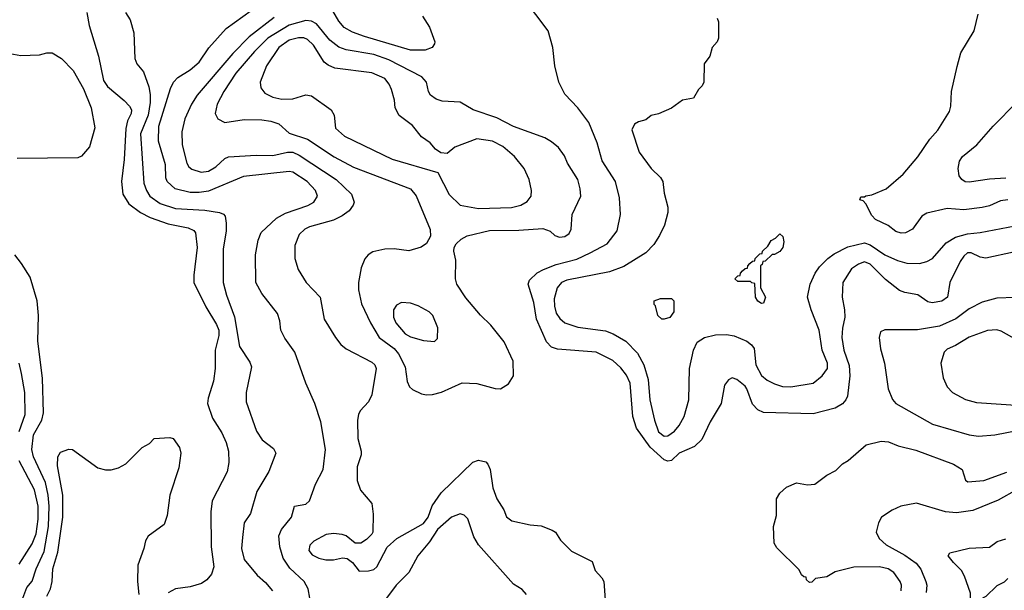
# Model space of a CAD drawing. Extents: x 997026 to 1115308, y 536381 to 619039.
# Tile 204 of 256: x 1042878 to 1048236, y 557927 to 561036. Entities that reach past the tile are written whole.
import ezdxf

# ---------------------------------------------------------------- set-up
doc = ezdxf.new("R2010")
doc.units = 0

msp = doc.modelspace()

# ---------------------------------------------------------------- linework, layer by layer
at = {"layer": '0CON20XD'}
for points in [[(1048285, 559768.8), (1048135, 559737.1), (1048105, 559742.1), (1048055, 559765.4), (1048035, 559765.4), (1048015, 559748.5), (1047995, 559717.8), (1047940, 559605), (1047927.1, 559525), (1047895, 559502.9), (1047842.8, 559492.8), (1047819.8, 559499.8), (1047765, 559536.7), (1047695, 559548.9), (1047665, 559561.5), (1047589.9, 559619.9), (1047505, 559704.6), (1047475, 559717.2), (1047442.9, 559705), (1047405, 559678.9), (1047357.3, 559605), (1047352.9, 559525), (1047366.5, 559455), (1047368.8, 559415), (1047354.7, 559355), (1047352.6, 559305), (1047363.3, 559235), (1047391.3, 559151.3), (1047394.7, 559095.3), (1047381.9, 558985), (1047374.3, 558965), (1047356.2, 558943.8), (1047315, 558920), (1047195, 558889.4), (1046925, 558895.7), (1046895, 558910), (1046865, 558942), (1046835.6, 559025), (1046825, 559040), (1046781.2, 559075), (1046755, 559084.2), (1046735, 559074), (1046712.9, 559045), (1046694.4, 558945), (1046634.4, 558845), (1046590.3, 558749.7), (1046549.3, 558710.7), (1046466.2, 558675), (1046425.7, 558634.3), (1046405, 558630.8), (1046385, 558638.6), (1046308, 558708), (1046235, 558810), (1046213.9, 558875), (1046199.1, 559055), (1046179.6, 559099.6), (1046149.6, 559139.6), (1046105, 559178.5), (1046015, 559225.4), (1045805, 559240.5), (1045771.4, 559251.4), (1045745, 559281.2), (1045690.3, 559405), (1045676.1, 559496.1), (1045645.7, 559595), (1045652.6, 559617.4), (1045693.7, 559656.3), (1045728, 559675), (1045797.9, 559702.1), (1045909.4, 559730.6), (1045982.9, 559765), (1046074.2, 559815), (1046130, 559885), (1046146.9, 559975), (1046142.2, 560065), (1046119.5, 560155), (1046046.7, 560266.7), (1046021.2, 560365), (1045975.4, 560475.4), (1045915, 560556.2), (1045845, 560630), (1045812, 560695), (1045790, 560785), (1045778.5, 560885), (1045752.9, 560975), (1045618.6, 561155)], [(1043242.9, 561075), (1043255.4, 561005), (1043307.3, 560837.3), (1043334.7, 560705), (1043355, 560672.7), (1043445.8, 560595), (1043476, 560565), (1043485.7, 560545), (1043484.4, 560525), (1043465.2, 560484.8), (1043456.4, 560443.6), (1043447.4, 560275), (1043431.8, 560155), (1043438.5, 560085), (1043472.2, 560032.2), (1043536, 559986), (1043588.7, 559958.7), (1043685.9, 559924.1), (1043795, 559902.9), (1043825, 559886.9), (1043834.5, 559875), (1043844.6, 559795), (1043825.4, 559645), (1043826.2, 559605), (1043890.8, 559470.8), (1043949.7, 559375), (1043961.6, 559345), (1043961.9, 559315), (1043942.4, 559235), (1043941.2, 559135), (1043932.6, 559067.4), (1043902.9, 558975), (1043900, 558945), (1043927.5, 558865), (1043977.5, 558785), (1044002.1, 558732.1), (1044014.6, 558685), (1044016.1, 558623.9), (1044006.6, 558573.4), (1043925.6, 558414.4), (1043918.9, 558355), (1043920.5, 558165), (1043934.6, 558055), (1043922.1, 558015), (1043896.4, 557983.6), (1043867.5, 557965), (1043805, 557946.8), (1043725, 557936.1), (1043686.8, 557913.2)], [(1043453.8, 561075), (1043480, 561035), (1043498.8, 560965), (1043504.2, 560825), (1043515.8, 560795), (1043551.2, 560751.2), (1043580.1, 560670.1), (1043587.9, 560627.9), (1043587.7, 560585), (1043576.5, 560515), (1043535.2, 560415), (1043552.9, 560145), (1043567.3, 560105), (1043586.8, 560075), (1043642.2, 560035), (1043725, 560006.7), (1043885, 559997.6), (1043965.6, 559985.6), (1043986.9, 559976.9), (1043995.7, 559965.7), (1044001.7, 559928.3), (1044001.5, 559885), (1043984.6, 559785), (1043984.6, 559605), (1044002.5, 559535), (1044047.4, 559417.4), (1044073.5, 559255), (1044129.7, 559169.7), (1044140, 559145), (1044110, 559005), (1044110, 558955), (1044167.5, 558795), (1044197.6, 558747.6), (1044259.7, 558699.7), (1044272, 558675), (1044234.4, 558575), (1044167.8, 558465), (1044134.3, 558345.7), (1044099.2, 558295), (1044090.5, 558215), (1044084.6, 558154.6), (1044100, 558095), (1044170, 558010), (1044215, 557970.8), (1044254, 557925)], [(1044320.2, 559300.2), (1044298.6, 559345), (1044292.9, 559395), (1044280, 559435), (1044195.6, 559545), (1044163.3, 559605), (1044161.8, 559755), (1044175.4, 559835), (1044192.7, 559877.3), (1044274.8, 559955.2), (1044325, 559981.1), (1044446.3, 560023.7), (1044477.8, 560042.2), (1044497.9, 560075), (1044487.7, 560105), (1044442.5, 560155), (1044365, 560206), (1044345, 560209.7), (1044095, 560182), (1043905, 560102.6), (1043855, 560094.3), (1043805.2, 560095.2), (1043723.9, 560113.9), (1043680.7, 560155), (1043674, 560175), (1043670.7, 560245), (1043633.5, 560373.5), (1043635.2, 560455), (1043698.7, 560661.3), (1043715, 560695.8), (1043739.4, 560720.6), (1043805, 560763.3), (1043854.3, 560805), (1043908.1, 560881.9), (1044001.7, 560988.3), (1044182.1, 561117.9)], [(1045070, 561055), (1045107.1, 560995), (1045136.2, 560915), (1045135.8, 560904.2), (1045122.5, 560885), (1045085, 560869.2), (1045005, 560870.7), (1044753.8, 560943.8), (1044688.6, 560968.6), (1044644, 560994), (1044615, 561027.5), (1044581.6, 561085)], [(1044261.9, 561048.1), (1044126.9, 560943.1), (1044038.2, 560851.8), (1043843.8, 560625), (1043812.3, 560575), (1043776.4, 560495), (1043760.5, 560425), (1043762.5, 560355), (1043786.9, 560255), (1043797.5, 560235), (1043815, 560220.9), (1043865, 560205.5), (1043905, 560211.2), (1043945.6, 560235), (1043995, 560280), (1044015, 560289.2), (1044165, 560297.5), (1044255, 560295.2), (1044335, 560313.8), (1044365, 560314.8), (1044398.5, 560298.5), (1044600, 560165), (1044684.2, 560085), (1044697.3, 560042.7), (1044692, 560025), (1044670, 559995), (1044632.4, 559967.6), (1044585, 559943.8), (1044455, 559907.5), (1044429.4, 559895), (1044398.1, 559865), (1044376, 559806), (1044374.3, 559735), (1044393.3, 559675), (1044437.1, 559605), (1044512.9, 559525), (1044534.3, 559405), (1044595.7, 559305), (1044626.2, 559266.2), (1044655, 559242.9), (1044795, 559170.6), (1044810, 559155), (1044816.9, 559135), (1044795, 558992.5), (1044775.6, 558954.4), (1044730.8, 558905), (1044721.1, 558885), (1044716.6, 558853.4), (1044717.5, 558755), (1044736, 558685), (1044736, 558665), (1044715, 558600), (1044714.3, 558525), (1044733, 558473), (1044795, 558400), (1044802.3, 558342.3), (1044800, 558245), (1044795, 558232.5), (1044765.9, 558204.1), (1044735, 558183.8), (1044704.1, 558184.1), (1044655, 558223.3), (1044632.3, 558232.3), (1044585, 558237.5), (1044545, 558230.8), (1044478.8, 558195), (1044456.8, 558173.2), (1044451.4, 558145), (1044470.2, 558120.2), (1044505, 558101.9), (1044543.2, 558093.2), (1044585, 558093.1), (1044635, 558104.3), (1044660.8, 558100.8), (1044688.3, 558078.3), (1044725, 558032.5), (1044776.8, 558033.2), (1044805, 558040.8), (1044821.2, 558055), (1044878.3, 558161.7), (1044930.3, 558209.7), (1045075, 558291.8), (1045100.4, 558325), (1045122.2, 558387.8), (1045170.9, 558459.1), (1045344.1, 558625.9), (1045375, 558636.2), (1045415, 558626.7), (1045426.2, 558615), (1045438.8, 558585), (1045451.9, 558485), (1045474.2, 558425), (1045513.3, 558365), (1045527.7, 558327.7), (1045555.9, 558305.9), (1045655, 558283.8), (1045715, 558278.8), (1045775.9, 558255.9), (1045793.9, 558243.9), (1045820.9, 558200.9), (1045880.9, 558140.9), (1045992.5, 558085), (1046010, 558035), (1046046.1, 557996.1), (1046056.2, 557975), (1046064, 557875)], [(1045092, 558992), (1045125, 558994.6), (1045172.6, 559007.4), (1045285, 559058), (1045365, 559053.9), (1045465, 559026.5), (1045495, 559025.7), (1045538.3, 559051.7), (1045564.3, 559095.7), (1045563.1, 559175), (1045515, 559281.2), (1045441.7, 559371.7), (1045385, 559425.8), (1045305, 559521.4), (1045256.5, 559595), (1045249.5, 559625), (1045251.4, 559725), (1045240.8, 559775), (1045242, 559795), (1045254, 559815), (1045280.2, 559839.8), (1045312.4, 559857.6), (1045435, 559888.4), (1045595, 559889.2), (1045725, 559897.7), (1045765, 559884.2), (1045790.9, 559860.9), (1045815, 559851.1), (1045845, 559854.5), (1045868, 559872), (1045878.5, 559895), (1045884.4, 559975), (1045931.8, 560075), (1045928.2, 560115), (1045914.4, 560165), (1045858.1, 560255), (1045841.9, 560295), (1045809.1, 560339.1), (1045771.2, 560371.2), (1045735, 560391.5), (1045565, 560454.6), (1045475, 560501.3), (1045346.2, 560545), (1045275, 560586.2), (1045177.6, 560592.4), (1045145, 560602.2), (1045114, 560625), (1045102.5, 560645), (1045091.4, 560695), (1045065.6, 560725), (1044886.9, 560816.9), (1044805, 560846.4), (1044655, 560872.6), (1044615, 560885.8), (1044565, 560923.8), (1044492.9, 561012.9), (1044465, 561027.9), (1044435, 561032), (1044345, 561006.3), (1044228.6, 560935), (1044155, 560862.4), (1044055, 560743.9), (1043988, 560645), (1043953.3, 560575), (1043941.2, 560525), (1043956.9, 560495), (1043995, 560476.2), (1044098.7, 560491.3), (1044195, 560490), (1044245, 560483.2), (1044287.9, 560467.9), (1044345, 560417.6), (1044445, 560385.9), (1044588.5, 560288.5), (1044695, 560231.9), (1045005, 560115.3), (1045036.3, 560076.3), (1045112.4, 559892.4), (1045112.7, 559857.3), (1045092.5, 559817.5), (1045062.6, 559797.4), (1044995, 559777.3), (1044915, 559788.5), (1044865, 559786.5), (1044799.3, 559770.7), (1044774.6, 559755.4), (1044756.3, 559733.7), (1044735.6, 559684.4), (1044721.5, 559605), (1044721.8, 559565), (1044738, 559488), (1044787.3, 559385), (1044834.7, 559305), (1044916.1, 559245), (1044940, 559215), (1044975.3, 559145), (1044986.8, 559065), (1044999.4, 559035), (1045015, 559020.6), (1045065, 558997.5), (1045092, 558992)], [(1046672.5, 561045), (1046680, 561025), (1046680, 560935), (1046672.5, 560915), (1046646.4, 560883.6), (1046633.6, 560836.4), (1046602.5, 560795), (1046600, 560695), (1046592.5, 560675), (1046572.5, 560655), (1046545, 560607.5), (1046485, 560597.5), (1046425, 560553.8), (1046355, 560523.8), (1046315, 560513.3), (1046285, 560490), (1046245, 560480), (1046224.1, 560465.9), (1046208.8, 560435), (1046248, 560315), (1046314, 560225), (1046365.6, 560175.6), (1046378, 560155), (1046385, 560090), (1046404, 560015), (1046404, 559985), (1046386.1, 559916.1), (1046360.2, 559859.8), (1046328.6, 559811.4), (1046284.7, 559765.3), (1046165, 559691.5), (1046088, 559662), (1045855, 559616.3), (1045826.5, 559605), (1045801.9, 559575), (1045786.4, 559515), (1045787.7, 559475), (1045797.3, 559437.3), (1045817.7, 559407.7), (1045845, 559385.3), (1045915, 559360.8), (1046065, 559340.4), (1046107.5, 559325), (1046177.1, 559285), (1046239.2, 559219.2), (1046275.2, 559155.2), (1046298.4, 559075), (1046306.5, 558965), (1046331.5, 558855), (1046355, 558790.9), (1046385, 558767.8), (1046405, 558769.1), (1046440.4, 558795), (1046466.2, 558825), (1046494, 558875), (1046519.3, 558965), (1046523.2, 559135), (1046544.8, 559235), (1046565, 559279.5), (1046605, 559304.6), (1046665, 559318.9), (1046725, 559320.6), (1046765, 559313.8), (1046835, 559285.3), (1046860.3, 559265), (1046873.9, 559245), (1046883.5, 559155), (1046915, 559098.4), (1046945, 559072.9), (1046985, 559051.8), (1047028.5, 559038.5), (1047074.2, 559035.8), (1047195, 559055.4), (1047245.5, 559095), (1047272.9, 559135), (1047274.6, 559165), (1047243.8, 559235), (1047228.2, 559345), (1047184.5, 559455), (1047164.5, 559525), (1047179.5, 559595), (1047206.4, 559655), (1047229.9, 559690.1), (1047274.7, 559735.3), (1047309.6, 559760.4), (1047385, 559798.8), (1047475, 559820.4), (1047505, 559810), (1047585, 559754.8), (1047655, 559723.7), (1047705, 559710.3), (1047775, 559707.5), (1047815, 559718.8), (1047844.4, 559735), (1047919, 559821), (1047970.7, 559850.7), (1048035, 559869.5), (1048105, 559877.2), (1048295, 559913.3)], [(1048254.6, 560054.6), (1048215, 560048.5), (1048155, 560022.3), (1048115, 560012.5), (1048015, 560000.9), (1047925, 560007.1), (1047815, 559982.5), (1047786.2, 559965), (1047735.8, 559894.2), (1047697.5, 559875), (1047675, 559872.5), (1047645, 559882), (1047604.1, 559914.1), (1047535, 559948), (1047515, 559970), (1047483, 560033), (1047468.3, 560048.3), (1047450, 560055), (1047455, 560070), (1047475, 560070), (1047483, 560077), (1047515, 560082.5), (1047592.5, 560115), (1047685, 560194.2), (1047765, 560288), (1047830, 560385), (1047875, 560434), (1047938.1, 560535), (1047945.6, 560565), (1047948.1, 560645), (1047979.8, 560780.2), (1047998.5, 560855), (1048071.4, 560975), (1048093.9, 561066.1)], [(1045375, 560006.7), (1045555, 560013.3), (1045605, 560026.4), (1045639.2, 560045), (1045660.6, 560075), (1045662.2, 560105), (1045650, 560165), (1045623.1, 560225), (1045569.9, 560289.9), (1045507.8, 560345), (1045451.2, 560375), (1045365, 560386.4), (1045245, 560342), (1045203.9, 560306.1), (1045170.5, 560310.5), (1045140.3, 560330.3), (1045111.2, 560365), (1045065, 560398), (1045015, 560459.2), (1044943.2, 560513.2), (1044921.4, 560555), (1044917.4, 560597.4), (1044901.4, 560655), (1044888.1, 560685), (1044864.3, 560715), (1044795, 560746), (1044592.2, 560772.2), (1044557.4, 560787.4), (1044535.2, 560805.2), (1044476.3, 560896.3), (1044445, 560928.8), (1044425, 560936.3), (1044395, 560937), (1044345, 560925.2), (1044288.9, 560885), (1044220.4, 560785), (1044187.1, 560695), (1044190.8, 560665), (1044212, 560635), (1044255.8, 560614.2), (1044303.8, 560603.8), (1044365, 560604.5), (1044435, 560626.7), (1044465, 560621.1), (1044573.1, 560545), (1044589.4, 560515), (1044596.9, 560445), (1044645, 560401.5), (1044904.1, 560275.9), (1045154.2, 560204.2), (1045215, 560084), (1045275.4, 560025.4), (1045375, 560006.7)], [(1042825, 560851.2), (1042885, 560840), (1042985, 560843.8), (1043025, 560856.2), (1043055, 560856.2), (1043105, 560823.8), (1043168.5, 560758.5), (1043225, 560658.8), (1043267.8, 560555), (1043286.6, 560446.6), (1043257.4, 560342.6), (1043215, 560293.3), (1043195, 560283.8), (1042865, 560280)], [(1048245, 560172), (1048155, 560166.9), (1048045, 560150.4), (1048023.4, 560153.4), (1048004, 560165), (1047990, 560185), (1047984.5, 560224.5), (1047992.7, 560265), (1048008.9, 560291.1), (1048086.1, 560353.9), (1048175, 560456), (1048304.1, 560585.9)], [(1046915, 559490), (1046895, 559503.3), (1046882.5, 559525), (1046878.3, 559598.3), (1046861.7, 559601.7), (1046855, 559610), (1046785, 559610), (1046770, 559625), (1046785, 559640), (1046798.3, 559641.7), (1046800, 559655), (1046811.7, 559668.3), (1046825, 559680), (1046838.3, 559681.7), (1046840, 559695), (1046851.7, 559708.3), (1046865, 559720), (1046878.3, 559721.7), (1046880, 559735), (1046905, 559760), (1046918.3, 559761.7), (1046920, 559775), (1046948.3, 559801.7), (1046967, 559833), (1046990, 559845), (1047015, 559870), (1047030, 559855), (1047036.1, 559826.1), (1047030, 559795), (1047015, 559773.3), (1046985, 559757.5), (1046972.5, 559757.5), (1046935, 559720), (1046921.7, 559718.3), (1046918.3, 559701.7), (1046910, 559695), (1046910, 559575), (1046936.2, 559525), (1046925, 559492.5), (1046915, 559490)], [(1042889.5, 557870.5), (1042917.1, 557942.9), (1042945, 557977.5), (1042967.8, 558045), (1043011.2, 558138.8), (1043034.3, 558275), (1043038.1, 558385), (1043033.6, 558445), (1043019.1, 558515), (1042953.6, 558655), (1042943.8, 558695), (1042952.5, 558775), (1042998.5, 558855), (1043008, 558895), (1043003, 559083), (1042976.2, 559285), (1042979.5, 559425), (1042973.1, 559505), (1042935, 559633.3), (1042887.8, 559707.8), (1042852.2, 559755)], [(1048295, 559522.9), (1048195, 559518.7), (1048115, 559496.8), (1048045, 559461.3), (1047972.8, 559407.2), (1047883.4, 559366.6), (1047764.3, 559345.7), (1047585, 559346.7), (1047562.5, 559335), (1047555.7, 559305), (1047562.6, 559242.6), (1047584.4, 559164.4), (1047604.4, 559025), (1047626.6, 558966.6), (1047646.2, 558945), (1047845, 558832.1), (1048045, 558774.6), (1048095, 558767.9)], [(1045135, 559282.5), (1045151.7, 559298.3), (1045153, 559357), (1045126, 559425), (1045106.2, 559445), (1045046.8, 559476.8), (1045005, 559490.8), (1044955, 559496), (1044928.8, 559481.2), (1044912.2, 559455), (1044911.5, 559415), (1044925, 559384), (1044975.7, 559325), (1045005, 559307.5), (1045075, 559287.5), (1045135, 559282.5)], [(1046385, 559403.8), (1046372.5, 559405), (1046350, 559425), (1046337.5, 559477.5), (1046330, 559485), (1046330, 559505), (1046365, 559517.5), (1046425, 559517.5), (1046437.5, 559505), (1046437.5, 559445), (1046415, 559413.3), (1046385, 559403.8)], [(1048325, 558934.7), (1048395, 558942), (1048430, 558965), (1048471.5, 559035), (1048477, 559097), (1048474.4, 559125), (1048454.5, 559164.5), (1048419.4, 559199.4), (1048368, 559235), (1048305, 559290), (1048219.3, 559339.3), (1048195, 559345.6), (1048145, 559343.1), (1048045, 559305.6), (1047969.5, 559260.5), (1047925, 559241.4), (1047908, 559225), (1047890, 559165), (1047902.5, 559085), (1047925.7, 559035), (1047954, 559005), (1048025, 558967.1), (1048085, 558950), (1048325, 558934.7)], [(1044457.5, 557885), (1044447.1, 557935), (1044426.8, 557975), (1044347.8, 558047.8), (1044312.3, 558102.3), (1044293.2, 558165), (1044287.9, 558225), (1044302, 558258), (1044357.1, 558325), (1044374.1, 558385.9), (1044435, 558395.8), (1044454.2, 558415), (1044486.9, 558505), (1044530, 558585), (1044542.9, 558695), (1044515.8, 558845), (1044484.2, 558945), (1044435.6, 559055.6), (1044375.6, 559225), (1044320.2, 559300.2)], [(1042875, 558792.5), (1042908.2, 558885), (1042905.3, 559005.3), (1042888.6, 559108.6), (1042874.5, 559165)], [(1048095, 558767.9), (1048185, 558773.8), (1048315, 558800)], [(1043024.8, 557895.2), (1043045.8, 557935), (1043054.8, 557975.2), (1043057.7, 558045), (1043085.9, 558135), (1043113.6, 558325), (1043113.1, 558445), (1043083.8, 558606.2), (1043085.8, 558654.2), (1043099.3, 558680.7), (1043145, 558696.2), (1043165, 558694), (1043303.3, 558595), (1043345, 558583.3), (1043375, 558583.3), (1043415, 558594.2), (1043455, 558616.7), (1043544.1, 558705.9), (1043585, 558727.5), (1043610, 558755), (1043695, 558760), (1043713.6, 558753.6), (1043748, 558705), (1043754.2, 558675), (1043744.3, 558595), (1043695.7, 558445), (1043680, 558335), (1043664, 558285), (1043577.3, 558222.7), (1043562.7, 558197.3), (1043553.8, 558155), (1043521.4, 558065), (1043518.9, 557975), (1043527.1, 557905)], [(1047674.3, 557925), (1047676.9, 557955), (1047669.4, 557975), (1047634.2, 558025), (1047604.7, 558044.7), (1047557.5, 558055), (1047416.9, 558053.1), (1047315, 558028.8), (1047269.3, 558000.7), (1047208.3, 557991.7), (1047188.3, 557971.7), (1047175, 557970), (1047160, 557985), (1047158.3, 557998.3), (1047145, 558000), (1047131.7, 558011.7), (1047119.3, 558039.3), (1046998.3, 558158.3), (1046983.8, 558185), (1046980, 558275), (1046996.2, 558335), (1046996.7, 558425), (1047014.1, 558455.9), (1047050.8, 558489.2), (1047105, 558513.3), (1047165, 558502), (1047205, 558506.2), (1047270, 558555), (1047319.1, 558580.9), (1047355, 558616.2), (1047386.7, 558635), (1047485, 558719.2), (1047565, 558740), (1047605, 558736), (1047657.5, 558715), (1047755, 558690.5), (1047960, 558615), (1048006, 558585), (1048025, 558527.5), (1048037.7, 558517.7), (1048125, 558525.4), (1048249.8, 558570.2)], [(1042875, 558070.5), (1042945, 558181.1), (1042967.3, 558235), (1042978.6, 558315), (1042979.3, 558385), (1042958.7, 558475), (1042875, 558631.9)], [(1048305, 558476.5), (1048202, 558418), (1048065, 558362.5), (1047975, 558348.9), (1047915, 558354.6), (1047758.3, 558401.7), (1047672.5, 558385), (1047625, 558364.3), (1047568, 558325), (1047551.4, 558295), (1047538.1, 558245), (1047555, 558209.2), (1047593.1, 558175), (1047695, 558118.7), (1047755.5, 558075.5), (1047782.1, 558042.1), (1047809.6, 557975), (1047813.9, 557955), (1047810.3, 557915)], [(1045636.2, 557905), (1045611.7, 557931.7), (1045565, 557961.2), (1045375, 558175.6), (1045348.9, 558218.9), (1045315.9, 558315.9), (1045297.1, 558337.1), (1045275, 558343.9), (1045227.9, 558325), (1045151.5, 558258.5), (1045108.1, 558191.9), (1045045.3, 558115), (1044995.7, 558024.3), (1044927.5, 557955), (1044778, 557755)], [(1048255, 557992.5), (1048235, 557972.5), (1048195, 557952.5), (1048135, 557893.3), (1048105, 557877.5), (1048092.5, 557877.5), (1048065, 557850), (1048053, 557853), (1048051.7, 557911.7), (1048018.8, 558005), (1048003.3, 558035), (1047959.5, 558079.5), (1047930, 558115), (1047939.3, 558130.7), (1048045, 558156.2), (1048155, 558162.5), (1048196.4, 558193.6), (1048245, 558207.5)]]:
    msp.add_lwpolyline(points, dxfattribs=at)

doc.saveas('drawing.dxf')
